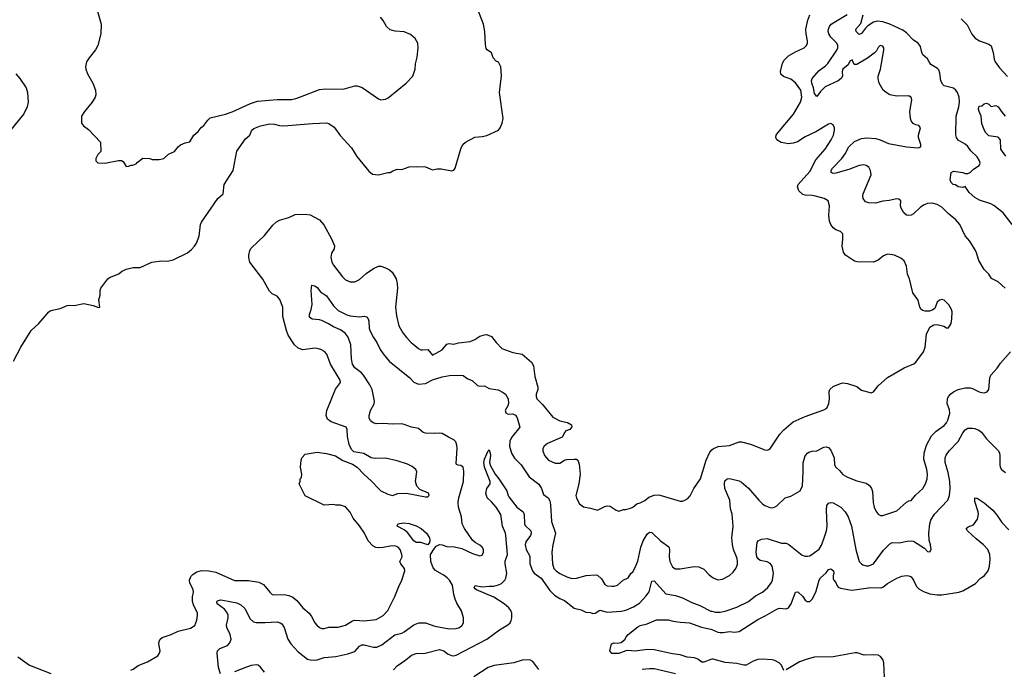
# Model space of a CAD drawing. Header units: inches. Extents: x 1771504 to 1971212, y 471788 to 643615.
# Tile 51 of 256: x 1854127 to 1862481, y 491114 to 496629. Entities that reach past the tile are written whole.
import ezdxf

# ---------------------------------------------------------------- set-up
doc = ezdxf.new("R2010")
doc.units = ezdxf.units.IN
doc.header["$MEASUREMENT"] = 0
doc.layers.add('B8459', color=7, linetype='Continuous')
doc.layers.add('B8469', color=7, linetype='Continuous')

msp = doc.modelspace()

# ---------------------------------------------------------------- linework, layer by layer
at = {"layer": 'B8459', "color": 5}
for points, elevation in [([(1854073.6, 493730), (1854135.1, 493850), (1854222.9, 493990), (1854289.7, 494050.3), (1854372.7, 494150), (1854390, 494160.4), (1854470, 494176.4), (1854530, 494201.6), (1854550, 494206), (1854590, 494201.6), (1854670, 494219.3), (1854750, 494204), (1854795.3, 494184.7), (1854806, 494190), (1854798, 494250), (1854808.7, 494290), (1854809, 494330), (1854815.3, 494350), (1854875.3, 494430), (1854890, 494441), (1854968.9, 494471.1), (1854990, 494491.3), (1855030, 494511), (1855090, 494526), (1855150, 494526), (1855249.1, 494570.9), (1855330, 494580.7), (1855380.2, 494579.8), (1855430, 494591), (1855550, 494651), (1855583.2, 494676.8), (1855610, 494706), (1855627.2, 494732.8), (1855649.7, 494790.3), (1855660.3, 494890), (1855669.1, 494910.9), (1855808.2, 495111.8), (1855852.6, 495150), (1855861.1, 495230), (1855937.5, 495350), (1855970, 495511.8), (1856043.4, 495616.6), (1856080.5, 495650), (1856095.1, 495690), (1856113.8, 495706.2), (1856170, 495729), (1856250, 495744), (1856290, 495743.2), (1856330, 495731.4), (1856367.9, 495727.9), (1856610, 495748.1), (1856730, 495753), (1856750, 495747.7), (1856795.3, 495715.3), (1856845.1, 495645.1), (1856941.8, 495541.8), (1856988.3, 495468.3), (1857090, 495342.8), (1857119.1, 495319.1), (1857170, 495310.8), (1857250, 495331.3), (1857270, 495331.3), (1857293.6, 495346.4), (1857330, 495358.8), (1857370, 495356), (1857430, 495378.8), (1857490, 495384), (1857570, 495380.7), (1857630, 495354.8), (1857670, 495364), (1857703.5, 495363.5), (1857794.6, 495345.4), (1857810, 495352), (1857822, 495370), (1857870, 495534), (1857888, 495570), (1857908, 495590), (1857989.5, 495630.5), (1858050, 495637.3), (1858090, 495647.3), (1858188.7, 495690), (1858204, 495710), (1858221.2, 495750), (1858229.1, 495790.9), (1858198, 496010), (1858213.6, 496153.6), (1858208.7, 496228.7), (1858188.4, 496268.4), (1858170, 496278), (1858145.2, 496305.2), (1858130, 496348), (1858093.2, 496373.2), (1858085.6, 496385.6), (1858078, 496418), (1858073.2, 496530), (1858062.7, 496590), (1858008.7, 496730)], 420), ([(1854785.5, 496710), (1854819.3, 496590), (1854816.4, 496510), (1854790.4, 496410), (1854770, 496373.2), (1854715.2, 496304.8), (1854694.8, 496270), (1854684, 496230), (1854686.8, 496210), (1854702.8, 496170), (1854746.8, 496090), (1854770, 496032), (1854773.4, 495990), (1854766.8, 495970), (1854742.8, 495930), (1854678, 495850), (1854651.3, 495810), (1854652, 495750), (1854667.1, 495727.1), (1854710, 495698), (1854812, 495590), (1854814, 495510), (1854790, 495486), (1854774, 495450), (1854774, 495430), (1854790, 495414), (1854850, 495412), (1854965.6, 495434.4), (1854990, 495434.8), (1855004, 495424), (1855030, 495382), (1855050, 495384.7), (1855072.7, 495392.7), (1855087.3, 495392.7), (1855115.3, 495404.7), (1855123.1, 495416.9), (1855172.7, 495452.7), (1855230, 495452), (1855250, 495442), (1855310, 495442), (1855350, 495451.3), (1855390, 495486.8), (1855439, 495510), (1855470, 495551), (1855490, 495566), (1855530, 495584.7), (1855570, 495592), (1855604, 495650), (1855640.2, 495679.8), (1855666.8, 495713.2), (1855690, 495731.3), (1855722.5, 495777.5), (1855742.9, 495797.1), (1855872.1, 495827.9), (1855930, 495847.3), (1856083.8, 495916.2), (1856143.8, 495936.2), (1856310, 495952.4), (1856432.5, 495952.5), (1856470, 495959.5), (1856510, 495973.7), (1856670, 496037.4), (1856723.1, 496043.1), (1856870, 496038.8), (1856970, 496067.7), (1856990, 496067.7), (1857032.3, 496052.3), (1857170, 495956.3), (1857190, 495948.4), (1857230, 495953.4), (1857254.2, 495965.8), (1857407, 496090), (1857461.6, 496150), (1857481.6, 496210), (1857485.8, 496254.2), (1857498.4, 496310), (1857506.6, 496390), (1857503.7, 496430), (1857482.7, 496470), (1857442.7, 496502.7), (1857390, 496527.3), (1857311.7, 496531.7), (1857270, 496543.7), (1857239, 496570), (1857210, 496622), (1857188.7, 496650)], 440), ([(1854093.4, 496170), (1854127.7, 496130), (1854182, 496050), (1854193, 496010), (1854198, 495930), (1854190.5, 495890), (1854162, 495830), (1854041.4, 495678.6)], 420), ([(1855070, 491107.1), (1855090, 491115.3), (1855132.4, 491147.6), (1855210, 491179.1), (1855297.6, 491230), (1855313.3, 491250), (1855318, 491270), (1855307.6, 491330), (1855309.6, 491350), (1855318, 491370), (1855335.2, 491384.8), (1855412.7, 491410), (1855470, 491438.3), (1855576, 491464), (1855613, 491487), (1855629.7, 491530.3), (1855636.3, 491570), (1855634.7, 491590), (1855600.6, 491660.6), (1855591.6, 491690), (1855591.6, 491728.4), (1855600.3, 491770), (1855598.2, 491790), (1855569.8, 491849.8), (1855568.8, 491870), (1855579.2, 491900.8), (1855597.7, 491922.3), (1855630, 491941.3), (1855670, 491952.2), (1855730.2, 491950.2), (1855790, 491938.2), (1855950, 491868.2), (1856067, 491867), (1856154.4, 491854.4), (1856194.7, 491834.7), (1856250, 491768), (1856270, 491750.5), (1856290, 491747), (1856370, 491748.9), (1856410, 491740.9), (1856445.6, 491725.6), (1856479.4, 491699.4), (1856530, 491636.4), (1856581.6, 491590), (1856602.3, 491562.3), (1856630.5, 491510), (1856648, 491490), (1856670, 491470.5), (1856690, 491461.6), (1856710, 491461.3), (1856750, 491471.8), (1856830, 491472.9), (1856859.8, 491480.2), (1856890, 491489.1), (1856950, 491525.8), (1856970, 491531.3), (1857050, 491526.4), (1857150, 491538.3), (1857210, 491572.3), (1857250, 491613.4), (1857310, 491731.3), (1857343.2, 491816.8), (1857370, 491871.6), (1857395.6, 491950), (1857390.8, 491970.8), (1857359.8, 492010), (1857352.4, 492030), (1857371.2, 492070), (1857369.6, 492090), (1857353.5, 492130), (1857337.6, 492150), (1857310, 492161.7), (1857270, 492160.5), (1857210, 492147.3), (1857170, 492145.6), (1857149.6, 492149.6), (1857123.8, 492163.8), (1857084.4, 492204.4), (1857051.2, 492270), (1857010, 492332), (1856957.2, 492397.2), (1856930, 492448.7), (1856890, 492494), (1856850, 492509), (1856810, 492509), (1856790, 492514), (1856710, 492508.7), (1856550, 492588), (1856498, 492690), (1856506, 492710), (1856506, 492730), (1856516.4, 492743.6), (1856522, 492770), (1856508.7, 492830), (1856515.3, 492890), (1856522, 492910), (1856550, 492942), (1856650, 492958.8), (1856730, 492946.8), (1856807.1, 492927.1), (1856868.1, 492888.1), (1856950, 492854.8), (1856990.5, 492830.5), (1857046.8, 492770), (1857112.8, 492712.8), (1857170, 492648), (1857190, 492630.6), (1857250, 492602), (1857290, 492590.8), (1857334.2, 492605.8), (1857410, 492610.7), (1857570, 492578.8), (1857590, 492578), (1857602, 492590), (1857595.3, 492610), (1857522, 492642), (1857497.2, 492670), (1857483.7, 492710), (1857496, 492790), (1857489, 492810), (1857456.9, 492836.9), (1857417.1, 492857.1), (1857330, 492885.1), (1857230, 492905.6), (1857143.7, 492903.7), (1857109.3, 492909.3), (1857045.6, 492945.6), (1856961.5, 492961.5), (1856941.2, 492981.2), (1856922, 493022), (1856908, 493090), (1856906, 493150), (1856897, 493170), (1856770, 493214.3), (1856738.5, 493238.5), (1856726.3, 493270), (1856734, 493310), (1856806.3, 493493.7), (1856847.6, 493550), (1856845.6, 493570), (1856764.7, 493704.7), (1856732.7, 493790), (1856711.9, 493811.9), (1856682, 493830), (1856650, 493838.7), (1856630, 493839.7), (1856530, 493826.3), (1856490, 493840.9), (1856458.5, 493870), (1856406, 493950), (1856389.1, 493990), (1856358.2, 494110), (1856358.7, 494190), (1856334.7, 494254.7), (1856310, 494281.6), (1856270, 494303), (1856245.4, 494325.4), (1856190, 494426.9), (1856078.9, 494570), (1856069.6, 494610), (1856069.6, 494630), (1856078.7, 494670), (1856089.6, 494690), (1856203.5, 494796.5), (1856274.5, 494885.5), (1856306.7, 494913.3), (1856330, 494926.4), (1856410, 494950.7), (1856463.6, 494976.4), (1856550, 494978.7), (1856590, 494972.2), (1856670, 494930.4), (1856706.9, 494886.9), (1856771.8, 494770), (1856796.5, 494710), (1856796, 494684), (1856773.5, 494646.5), (1856766.3, 494613.7), (1856776.5, 494570), (1856790, 494543.8), (1856864.8, 494444.8), (1856890, 494420.3), (1856930, 494403.7), (1856970, 494403.1), (1857010, 494424.9), (1857066, 494474), (1857130, 494516), (1857170, 494536.4), (1857190, 494537.6), (1857230, 494523.7), (1857264.5, 494504.5), (1857285.7, 494485.7), (1857319.6, 494430), (1857330.3, 494390), (1857332.6, 494350), (1857314.9, 494190), (1857324.7, 494115.3), (1857344.2, 494030), (1857377.6, 493970), (1857408.5, 493930), (1857448.4, 493890), (1857510, 493838.7), (1857530, 493827.4), (1857545.5, 493825.5), (1857590.2, 493830.2), (1857630, 493780.4), (1857710, 493827.2), (1857750, 493874.7), (1857770, 493879), (1857810, 493873.7), (1857850, 493886), (1857950, 493896.9), (1857987.2, 493912.8), (1858030, 493943.7), (1858070, 493954.9), (1858090, 493955.5), (1858130, 493939.1), (1858168.4, 493890), (1858218.3, 493838.3), (1858310, 493803.6), (1858390, 493790.3), (1858470, 493723.1), (1858486.9, 493690), (1858498.8, 493598.8), (1858522.2, 493510), (1858522.4, 493490), (1858509, 493449), (1858507.8, 493430), (1858515.3, 493410), (1858563.4, 493363.4), (1858650, 493253.6), (1858710, 493222.6), (1858774.8, 493210), (1858807.3, 493190), (1858812, 493172), (1858793.4, 493150), (1858761.3, 493138.7), (1858751.2, 493128.8), (1858730, 493085.4), (1858604, 493030), (1858577.1, 493010), (1858566.4, 492990), (1858564.4, 492970), (1858578.7, 492930), (1858613, 492890), (1858670, 492865.3), (1858710, 492865.5), (1858750, 492888.9), (1858770, 492894.9), (1858830, 492899.6), (1858850, 492897.4), (1858863, 492890), (1858874.8, 492854.8), (1858883.2, 492770), (1858871.2, 492690), (1858846, 492590), (1858850, 492566.8), (1858877.7, 492517.7), (1858910, 492493.4), (1858970, 492482.8), (1859030, 492466), (1859090, 492496), (1859110, 492501), (1859138, 492498), (1859186.4, 492466.4), (1859210, 492458), (1859248.9, 492471.1), (1859270, 492471.3), (1859310, 492481), (1859330, 492491.3), (1859361.5, 492518.5), (1859390, 492527.3), (1859430, 492547.7), (1859463.6, 492576.4), (1859510, 492592.4), (1859550, 492594.4), (1859570, 492590.4), (1859730, 492541.6), (1859750, 492541.6), (1859769, 492550), (1859794.5, 492565.5), (1859814.2, 492585.8), (1859846.3, 492650), (1859901.7, 492730), (1859950.8, 492889.2), (1859981.7, 492958.3), (1860000, 492976.1)], 380), ([(1855830, 491077.2), (1855812.8, 491130), (1855803.1, 491250), (1855805.1, 491270), (1855824.5, 491290), (1855890, 491316.5), (1855910, 491338.7), (1855920.2, 491370), (1855911.5, 491410), (1855883.7, 491470), (1855882.2, 491490), (1855896.1, 491550), (1855895.5, 491575.5), (1855882.1, 491602.1), (1855864, 491624), (1855802.4, 491670), (1855798.4, 491690), (1855804.4, 491695.6), (1855830, 491704.6), (1855850, 491701.5), (1855970, 491677.6), (1856002.8, 491662.8), (1856036.5, 491630), (1856081.5, 491541.5), (1856110, 491516.5), (1856132.2, 491512.2), (1856210, 491511.2), (1856310, 491518.3), (1856336.3, 491510), (1856350, 491499.3), (1856370.2, 491470.2), (1856403.2, 491370), (1856426.5, 491330), (1856490, 491263.7), (1856570, 491200.8), (1856590, 491193.4), (1856630, 491191.1), (1856650, 491194), (1856710, 491215.8), (1856810, 491222.4), (1856910, 491245.8), (1856970, 491266.7), (1857010, 491311.4), (1857030, 491322.3), (1857050, 491321.9), (1857130, 491301.6), (1857157, 491303), (1857198, 491322), (1857310, 491408.2), (1857370, 491422), (1857390, 491431.8), (1857470, 491491.7), (1857512.4, 491507.6), (1857570, 491507.8), (1857650, 491481.2), (1857770, 491459), (1857830, 491459.5), (1857858, 491470), (1857880.9, 491490), (1857892, 491510), (1857891.6, 491550), (1857876.3, 491610), (1857835.7, 491675.7), (1857820.3, 491710), (1857809.9, 491749.9), (1857798.4, 491830), (1857773.8, 491870), (1857754, 491890), (1857728.4, 491910), (1857653.6, 491953.6), (1857634.7, 491974.7), (1857615.4, 492030), (1857613.2, 492090), (1857642.5, 492137.5), (1857661.6, 492158.4), (1857690, 492173.7), (1857710, 492171.8), (1857750, 492156.1), (1857815.3, 492155.3), (1857879, 492139), (1857970, 492096.4), (1858030, 492076.3), (1858050, 492082.8), (1858062, 492110), (1858060.7, 492130), (1858051.2, 492151.2), (1858030, 492169.4), (1857990, 492189.5), (1857970, 492209.4), (1857900.5, 492310), (1857879.7, 492350), (1857875.1, 492410), (1857850.9, 492490), (1857847.4, 492530), (1857853, 492570), (1857893, 492710), (1857895.9, 492795.9), (1857889.4, 492830), (1857870, 492845.1), (1857846, 492846), (1857833.6, 492853.6), (1857830, 492862), (1857838.5, 492990), (1857835.8, 493015.8), (1857825.8, 493045.8), (1857810, 493063.5), (1857763.9, 493083.9), (1857710, 493115.6), (1857690, 493119.6), (1857650, 493115.1), (1857570, 493117.6), (1857550, 493123.7), (1857510, 493157.7), (1857450, 493171.1), (1857390, 493193.3), (1857370, 493197.6), (1857290, 493194.6), (1857210, 493201.5), (1857150, 493198.9), (1857125.7, 493205.7), (1857103.5, 493223.5), (1857090.8, 493250), (1857091.6, 493270), (1857103.7, 493310), (1857133, 493367), (1857135.8, 493390), (1857116.2, 493490), (1857097.3, 493530), (1857043.7, 493610), (1857025.8, 493630), (1856970, 493675), (1856950, 493704.2), (1856940.9, 493750), (1856935, 493870), (1856914.1, 493934.1), (1856888.4, 493968.4), (1856850, 493996.2), (1856790, 494020.3), (1856747.6, 494047.6), (1856690, 494074.7), (1856670, 494082.2), (1856608.1, 494088.1), (1856584.5, 494104.5), (1856586, 494126), (1856600.9, 494170), (1856607.3, 494210), (1856599.5, 494330), (1856605.6, 494374.4), (1856630, 494370.5), (1856650, 494355.5), (1856679.2, 494319.2), (1856730, 494283.7), (1856790, 494200.3), (1856830, 494161.7), (1856902.8, 494122.8), (1856930, 494114.6), (1857010, 494106), (1857050, 494112.4), (1857070, 494107.7), (1857082.4, 494090), (1857088.8, 494070), (1857091.7, 494011.7), (1857097.6, 493990), (1857128.2, 493930), (1857155.8, 493890), (1857184.4, 493830), (1857210, 493793.4), (1857262.4, 493730), (1857435.8, 493590), (1857470, 493553), (1857510, 493536.3), (1857570, 493539.6), (1857630, 493572.9), (1857710, 493596.2), (1857772.5, 493607.5), (1857870, 493612.4), (1857890, 493608.2), (1857930, 493579.3), (1857965.3, 493565.3), (1858010, 493524), (1858030, 493519.1), (1858070, 493521.3), (1858110, 493498.4), (1858185.5, 493485.5), (1858230, 493465.5), (1858250, 493450.5), (1858270.2, 493410.2), (1858274.4, 493370), (1858268.8, 493350), (1858246, 493310), (1858251.4, 493291.4), (1858270, 493281.1), (1858310, 493282.4), (1858332.7, 493272.7), (1858348.9, 493250), (1858370.4, 493170), (1858298.9, 493081.1), (1858284.7, 493050), (1858281.8, 493010), (1858299.3, 492950), (1858326.3, 492906.3), (1858381.7, 492850), (1858449.4, 492749.4), (1858530, 492686), (1858553.4, 492650), (1858570, 492599.1), (1858610, 492570.5), (1858624.5, 492544.5), (1858631, 492510), (1858639.6, 492370), (1858671.7, 492270), (1858649.4, 492170.6), (1858643, 492110), (1858647.2, 492010), (1858659.3, 491970), (1858678.9, 491950), (1858710, 491928.7), (1858770, 491898), (1858810, 491886.6), (1858850, 491888.7), (1858932, 491912), (1859010, 491917.6), (1859030, 491914), (1859061.8, 491881.8), (1859090, 491833), (1859110, 491823.1), (1859150, 491818.8), (1859170, 491818.8), (1859198, 491830), (1859248, 491870), (1859288.9, 491891.1), (1859313.2, 491926.8), (1859330, 491942), (1859350, 491978), (1859370, 492031), (1859396.5, 492150), (1859415.8, 492204.2), (1859450, 492262.4), (1859470, 492278.4), (1859490, 492277.1), (1859564.5, 492204.5), (1859634.5, 492154.5), (1859639.6, 492130), (1859636.9, 492070), (1859643.2, 492030), (1859665.5, 491985.5), (1859688.4, 491968.4), (1859730, 491966.4), (1859850, 491987.8), (1859890, 491983.1), (1859930, 491963.1), (1859976.7, 491916.7), (1860000, 491899.3)], 360), ([(1857298.2, 491110), (1857330, 491143.2), (1857404.3, 491195.7), (1857450, 491234.4), (1857490, 491249), (1857567.7, 491252.3), (1857690, 491281.3), (1857724.4, 491270), (1857762.2, 491242.2), (1857790, 491230.2), (1857810, 491228.4), (1857830, 491233.2), (1858089.2, 491370.8), (1858196.3, 491450), (1858268.2, 491491.8), (1858286.9, 491510), (1858297.6, 491530), (1858303.1, 491550), (1858303.1, 491590), (1858294.7, 491614.7), (1858276.9, 491636.9), (1858236.3, 491670), (1858150, 491726.2), (1858002, 491790), (1857990, 491797.2), (1857982.9, 491810), (1857990, 491826), (1858050, 491815.8), (1858110, 491820.7), (1858150, 491818.9), (1858190, 491830.3), (1858216, 491844), (1858242, 491870), (1858251.4, 491888.6), (1858259.1, 491930), (1858244.4, 492010), (1858246.8, 492033.2), (1858266.3, 492090), (1858252.7, 492250), (1858248.7, 492270), (1858223.2, 492330), (1858209, 492429), (1858170, 492490.9), (1858130, 492537.2), (1858092.2, 492570), (1858081.1, 492610), (1858089.7, 492650), (1858117.6, 492690), (1858118.2, 492710), (1858070, 492829), (1858065.3, 492870), (1858070, 492897.3), (1858102, 492970), (1858110, 492978), (1858118.8, 492950), (1858120.5, 492930), (1858111.6, 492870), (1858121.6, 492841.6), (1858160.3, 492770), (1858192.7, 492732.7), (1858260.2, 492630), (1858270.2, 492590), (1858278, 492578), (1858345.3, 492490), (1858399.5, 492450), (1858408.2, 492428.2), (1858410.3, 492350.3), (1858415.1, 492335.1), (1858462.8, 492290), (1858466.5, 492270), (1858460.2, 492250), (1858422.5, 492197.5), (1858415.6, 492170), (1858422.6, 492130), (1858454.8, 492074.8), (1858454, 492010), (1858476.5, 491950), (1858491.8, 491931.8), (1858550, 491887.4), (1858624.6, 491784.6), (1858664.3, 491744.3), (1858710, 491714.9), (1858750, 491698.4), (1858830, 491633.1), (1858890, 491619), (1858930, 491600.8), (1858970, 491596.9), (1858990, 491587.4), (1859010, 491590.4), (1859050, 491616.9), (1859110, 491599.7), (1859230, 491608.4), (1859270, 491616), (1859335.1, 491644.9), (1859384.3, 491675.7), (1859443.3, 491736.7), (1859466.8, 491773.2), (1859490, 491862), (1859510, 491865.5), (1859610, 491754), (1859690, 491740.2), (1859750, 491720.7), (1859830, 491682.4), (1859897.1, 491657.1), (1859990, 491609), (1860000, 491606.8)], 340), ([(1860000, 491199.2), (1859990, 491198.7), (1859930, 491173.6), (1859915.6, 491175.6), (1859880.3, 491200.3), (1859851.8, 491211.8), (1859790, 491218.4), (1859730, 491237.7), (1859665.4, 491245.4), (1859510, 491279.8), (1859450, 491281.2), (1859350, 491268.2), (1859286.3, 491273.7), (1859268.9, 491271.1), (1859210, 491248.4), (1859150, 491248.2), (1859134.5, 491270), (1859147.3, 491330), (1859170, 491339.1), (1859195.9, 491335.9), (1859230, 491343), (1859262.7, 491370), (1859272.3, 491390), (1859289.3, 491410), (1859370, 491474.6), (1859390, 491487.2), (1859450, 491499.5), (1859530, 491534), (1859630, 491535.3), (1859670, 491523.6), (1859730, 491513.8), (1859810, 491509.2), (1859912.9, 491472.9), (1859990, 491456.4), (1860000, 491452)], 320), ([(1854110, 491219.6), (1854210, 491149), (1854390, 491079.7)], 380), ([(1856203.9, 491090), (1856170, 491132.8), (1856150, 491148.3), (1856131.8, 491151.8), (1856090, 491146.4), (1856050, 491132.9), (1855950, 491092.9)], 360), ([(1858530, 491111.8), (1858481.1, 491181.1), (1858454.7, 491194.7), (1858390, 491193), (1858320.7, 491170), (1858152.5, 491147.5), (1858102, 491130), (1857981.1, 491050)], 340), ([(1859690, 491075.9), (1859510, 491117.1), (1859470, 491118.4), (1859407.8, 491112.2)], 340)]:
    msp.add_lwpolyline(points, dxfattribs=dict(at, elevation=elevation))
at = {"layer": 'B8459', "color": 5, "elevation": 360}
msp.add_lwpolyline([(1857590, 492169.6), (1857530.7, 492190.7), (1857490, 492192), (1857470, 492203.9), (1857417, 492277), (1857390, 492298), (1857329.2, 492330), (1857334, 492346), (1857338, 492350), (1857383.5, 492356.5), (1857430, 492352.6), (1857490, 492333.1), (1857533.4, 492310), (1857578, 492270), (1857603.8, 492230), (1857608, 492210), (1857604.9, 492190)], close=True, dxfattribs=at)
at = {"layer": 'B8469', "color": 5}
for points, elevation in [([(1860000, 492976.1), (1860012.1, 492987.9), (1860054.3, 493005.7), (1860150, 493013.8), (1860230, 493044.6), (1860250, 493044.9), (1860326.3, 493026.3), (1860450, 492976.3), (1860470, 492974), (1860490, 492982.8), (1860575.1, 493110), (1860610, 493146.4), (1860690, 493214.4), (1860790, 493260.3), (1860950, 493316), (1860974.5, 493330), (1860992.8, 493370), (1860998, 493410), (1860995.6, 493470), (1861000.7, 493490), (1861030, 493514), (1861090, 493542), (1861110, 493544.9), (1861150, 493540.7), (1861230, 493515.5), (1861270, 493484.9), (1861350, 493460.7), (1861370, 493470.7), (1861410, 493520.5), (1861490, 493590.4), (1861630, 493672.7), (1861713.1, 493706.9), (1861730, 493722.8), (1861795.1, 493810), (1861809.4, 493850), (1861821.5, 493958.5), (1861850, 494018), (1861882, 494038), (1861910, 494041), (1861966.4, 494026.4), (1861990, 494012), (1862007.3, 494012.7), (1862029.1, 494050.9), (1862036, 494090), (1862038, 494150), (1862032.3, 494170), (1862010, 494209), (1861970, 494249), (1861950, 494252.7), (1861930, 494249), (1861911, 494230), (1861890, 494178), (1861870, 494162), (1861845.4, 494154.6), (1861810, 494154), (1861790, 494159), (1861775.3, 494170), (1861765.2, 494190), (1861748.9, 494248.9), (1861704, 494310), (1861675.3, 494430), (1861659, 494470), (1861650, 494538), (1861630, 494582), (1861603.2, 494603.2), (1861548, 494630), (1861490, 494638), (1861455.2, 494624.8), (1861410, 494586.6), (1861370, 494572), (1861232.1, 494572.1), (1861210, 494578), (1861134, 494630), (1861116.6, 494656.6), (1861106.3, 494706.3), (1861112, 494770), (1861109.3, 494810), (1861089.6, 494829.6), (1861050, 494845.1), (1861030, 494861.6), (1861009.8, 494889.8), (1860997.3, 494917.3), (1860991.6, 494970), (1860997.6, 495050), (1860987.3, 495090), (1860952.7, 495110), (1860879, 495130), (1860850, 495136), (1860790, 495139.1), (1860770, 495145.4), (1860737.4, 495177.4), (1860725.7, 495210), (1860731.2, 495230), (1860830, 495340.9), (1860881.1, 495438.9), (1860959.7, 495530), (1861012.8, 495610), (1861030.8, 495650), (1861041.1, 495690), (1861040.5, 495710), (1861030, 495736), (1861010, 495747), (1860990, 495742.4), (1860882.3, 495677.7), (1860790, 495635.5), (1860726.5, 495593.5), (1860690, 495579.8), (1860650, 495575.9), (1860587.4, 495587.4), (1860551.5, 495610), (1860542.4, 495630), (1860546.3, 495650), (1860558.3, 495670), (1860693.1, 495826.9), (1860751.1, 495930), (1860763.7, 495970), (1860754.5, 496030), (1860710, 496092.8), (1860670, 496123.5), (1860607.2, 496147.2), (1860585.6, 496165.6), (1860582, 496190), (1860598.9, 496261.1), (1860613.4, 496286.6), (1860650, 496322), (1860710, 496357.6), (1860782, 496390), (1860801.2, 496410), (1860811.5, 496428.5), (1860811.7, 496448.3), (1860799.7, 496510), (1860797.7, 496550), (1860813.9, 496626.1), (1860830.7, 496669.3)], 380), ([(1862489.2, 494350), (1862430, 494402.7), (1862371.9, 494431.9), (1862349.3, 494470), (1862309.7, 494509.7), (1862264.4, 494584.4), (1862245.6, 494650), (1862235.1, 494670), (1862187.7, 494747.7), (1862150, 494793.2), (1862104.5, 494890), (1862069.7, 494929.7), (1862003.7, 494983.7), (1861950, 495038), (1861910, 495060.4), (1861870, 495072.2), (1861830, 495069.7), (1861801.7, 495058.3), (1861770, 495037.7), (1861710, 494981.6), (1861690, 494969.7), (1861670, 494966.3), (1861649.7, 494969.7), (1861627.3, 494990), (1861604.5, 495030), (1861599.5, 495050), (1861602.7, 495090), (1861586.6, 495106.6), (1861569.4, 495109.4), (1861504.5, 495095.5), (1861450, 495089.7), (1861387.9, 495072.1), (1861330, 495073.6), (1861303.3, 495083.3), (1861283.1, 495110), (1861280.3, 495130), (1861283.8, 495150), (1861350.9, 495310.9), (1861345.7, 495350), (1861330, 495376.3), (1861310, 495391.1), (1861290, 495396), (1861250, 495390.9), (1861161.6, 495358.4), (1861050, 495326), (1861030, 495322.7), (1861011.7, 495331.7), (1861012.6, 495350), (1861023.1, 495370), (1861102.2, 495450), (1861129.8, 495490), (1861160.4, 495550), (1861210, 495594.3), (1861270, 495620.8), (1861313.8, 495626.2), (1861390, 495620.7), (1861428.6, 495608.6), (1861497.4, 495577.4), (1861650, 495548.4), (1861750, 495541.3), (1861772.3, 495550), (1861771.3, 495570), (1861752.8, 495630), (1861752.8, 495650), (1861769.3, 495710), (1861755.3, 495730), (1861730, 495736.2), (1861708.5, 495748.5), (1861691, 495771), (1861684.4, 495790), (1861680.4, 495850), (1861696.3, 495950), (1861690, 495969), (1861670, 495982), (1861570, 495978.7), (1861510, 495992), (1861477.2, 496010), (1861453.2, 496030), (1861418, 496090), (1861409.5, 496130), (1861411.8, 496150), (1861431.6, 496210), (1861459.5, 496370), (1861459.5, 496390), (1861450, 496405.2), (1861426.8, 496410), (1861410, 496393.2), (1861395.6, 496364.4), (1861376.4, 496343.6), (1861318.9, 496301.1), (1861230, 496249.6), (1861208, 496250), (1861190, 496288), (1861170, 496278), (1861155.2, 496244.8), (1861111, 496209), (1861106, 496190), (1861108, 496150), (1861096.4, 496130), (1861070, 496109.8), (1860962.1, 496057.9), (1860920.3, 496019.7), (1860890, 495976), (1860870, 496002), (1860862.9, 496050), (1860849, 496090), (1860845.6, 496110), (1860850, 496130.4), (1860910, 496198.4), (1860962.6, 496237.4), (1860982.2, 496257.8), (1861060.5, 496370), (1861068, 496390), (1861068, 496410), (1861058.9, 496430), (1861010, 496481.5), (1860990.8, 496510), (1860985.8, 496530), (1860987.7, 496550), (1860996.8, 496570), (1861012.4, 496590), (1861033.6, 496606.4), (1861146.9, 496673.1)], 360), ([(1862547.6, 494890), (1862469.7, 494989.7), (1862391.6, 495051.6), (1862366.4, 495066.4), (1862270, 495097.8), (1862230, 495119.3), (1862181.5, 495161.5), (1862150, 495214), (1862130, 495205.2), (1862090.6, 495209.4), (1862066, 495226), (1862046, 495230), (1862030, 495246), (1862022, 495270), (1862030, 495332), (1862050, 495342), (1862130, 495331), (1862150, 495322), (1862170, 495322), (1862190, 495331), (1862219.5, 495360.5), (1862267, 495390), (1862276.9, 495410), (1862271.1, 495430), (1862250, 495463.6), (1862195.4, 495515.4), (1862170, 495551.5), (1862150, 495571.1), (1862090, 495605.1), (1862074.7, 495630), (1862070.8, 495650.8), (1862071.7, 495810), (1862095.9, 495890), (1862100.3, 495930), (1862096.5, 495970), (1862083.5, 496010), (1862070.6, 496030.6), (1862050, 496048.3), (1861970, 496068.4), (1861958.4, 496078.4), (1861942, 496110), (1861934.5, 496174.5), (1861923.8, 496203.8), (1861914.3, 496214.3), (1861858, 496250), (1861842.4, 496270), (1861830, 496296.9), (1861790.7, 496330.7), (1861779.8, 496350), (1861770, 496402.9), (1861750, 496429.7), (1861710, 496455.8), (1861650, 496518.9), (1861621, 496541), (1861510, 496592), (1861450.5, 496610.5), (1861403.4, 496616.6), (1861370, 496608.1), (1861322.9, 496577.1), (1861302.6, 496557.4), (1861270, 496511.3), (1861250, 496502.4), (1861223.1, 496530), (1861221.5, 496550), (1861262.6, 496597.4), (1861283.9, 496670)], 340), ([(1862115.8, 496635.8), (1862166.7, 496586.7), (1862206.4, 496506.4), (1862233.1, 496473.1), (1862269.2, 496449.2), (1862350, 496420.9), (1862368.1, 496408.1), (1862386.5, 496350), (1862393.3, 496293.3), (1862402.4, 496270), (1862440, 496220), (1862508.1, 496148.1)], 340), ([(1862493.7, 495470), (1862451.5, 495530), (1862449.6, 495610), (1862430, 495632.8), (1862350, 495643.7), (1862323.7, 495670), (1862310, 495694), (1862290, 495748.7), (1862283.5, 495810), (1862266, 495850), (1862262.7, 495870), (1862264, 495890), (1862270, 495896), (1862290, 495898), (1862310, 495916), (1862330, 495921), (1862350, 495912), (1862370, 495892), (1862410, 495900.7), (1862430, 495890.5), (1862461.4, 495841.4), (1862489.3, 495809.3)], 320), ([(1860000, 491899.3), (1860010, 491891.8), (1860050, 491873.7), (1860090, 491879.5), (1860149.8, 491910.2), (1860180.5, 491939.5), (1860204, 491970), (1860215.8, 492004.2), (1860217.6, 492030), (1860213.9, 492053.9), (1860183.5, 492130), (1860173.8, 492173.8), (1860168.8, 492231.2), (1860181.2, 492330), (1860172.4, 492430), (1860157.9, 492477.9), (1860150.6, 492550), (1860109.8, 492650), (1860105.3, 492690), (1860110, 492713), (1860130, 492730.4), (1860150, 492733.7), (1860230, 492713.7), (1860250, 492702.6), (1860310, 492653.1), (1860397.8, 492550), (1860430, 492518.9), (1860450, 492504.6), (1860490, 492488.7), (1860510, 492484.4), (1860529.7, 492490.3), (1860550, 492503), (1860622.7, 492570), (1860670, 492585.3), (1860750, 492630.4), (1860768, 492672), (1860774.6, 492790), (1860773.3, 492866.7), (1860792.3, 492927.7), (1860809.5, 492950), (1860822.9, 492957.1), (1860850, 492965.7), (1860890, 492970.3), (1860950, 493000.4), (1860970, 493001.6), (1860990, 492996.3), (1861010, 492976), (1861036.5, 492910), (1861039.5, 492850), (1861050.3, 492830.3), (1861082.3, 492802.3), (1861110, 492768.5), (1861150, 492744.2), (1861230, 492714), (1861310, 492694.9), (1861335.9, 492675.9), (1861352.7, 492650), (1861362.9, 492622.9), (1861368.7, 492530), (1861377, 492490), (1861393.1, 492453.1), (1861410, 492430.7), (1861430, 492420.5), (1861450, 492420.4), (1861570, 492458.9), (1861650, 492533), (1861670, 492544), (1861690, 492547.3), (1861727.5, 492592.5), (1861790, 492648.2), (1861813.3, 492690), (1861826.3, 492730), (1861829.7, 492770), (1861823.1, 492810), (1861798, 492898), (1861800.7, 492950), (1861821.9, 493018.1), (1861863.3, 493096.7), (1861903.4, 493136.6), (1861970, 493184), (1861990, 493207.2), (1862001.8, 493230), (1862019.8, 493290), (1862017, 493317), (1861994.7, 493370), (1861998, 493410), (1862008.4, 493430), (1862027.4, 493452.6), (1862050, 493468.9), (1862090, 493488.7), (1862150, 493503.7), (1862190, 493504.9), (1862210, 493499.5), (1862266.8, 493470), (1862290, 493463.7), (1862310, 493462), (1862336, 493470), (1862349.3, 493490), (1862357, 493590), (1862366.6, 493610), (1862419.3, 493670), (1862447.6, 493712.4), (1862532.7, 493810)], 360), ([(1860000, 491606.8), (1860030, 491600.2), (1860070, 491600.8), (1860111.7, 491608.3), (1860210, 491640.7), (1860309.9, 491690.1), (1860370, 491738), (1860430, 491770.2), (1860475.6, 491810), (1860504.5, 491850), (1860513.3, 491870), (1860522.6, 491930), (1860510, 491991.2), (1860493.5, 492013.5), (1860470, 492027.1), (1860410, 492039.3), (1860393, 492053), (1860382.3, 492070), (1860375.2, 492110), (1860384, 492190), (1860393.7, 492206.3), (1860419.6, 492220.4), (1860470, 492223.6), (1860590, 492186.5), (1860630, 492184.6), (1860653.4, 492173.4), (1860764.7, 492084.7), (1860790, 492074.9), (1860810, 492073.4), (1860830, 492078), (1860910, 492135.3), (1860930, 492168.2), (1860947.8, 492212.2), (1860970.7, 492290), (1860976.5, 492330), (1860970.9, 492469.1), (1860975.2, 492504.8), (1860990, 492525.5), (1861009.7, 492530.3), (1861030, 492527), (1861092.7, 492490), (1861130, 492450.4), (1861155.6, 492410), (1861183.2, 492330), (1861219.6, 492130), (1861243.2, 492050), (1861250.3, 492030), (1861268.5, 492008.5), (1861281.1, 492001.1), (1861310, 491992.8), (1861330, 491994), (1861369.8, 492010.2), (1861454.5, 492125.5), (1861510, 492180.4), (1861530, 492190.3), (1861590, 492187), (1861657.1, 492202.9), (1861690, 492205.7), (1861710, 492201.1), (1861802.3, 492142.3), (1861830, 492114.8), (1861850, 492111.3), (1861861.2, 492130), (1861855.6, 492170), (1861843.5, 492210), (1861841.4, 492270), (1861849.8, 492350), (1861858.4, 492381.6), (1861888.1, 492431.9), (1862000.4, 492550), (1862016.1, 492590), (1862020.7, 492650), (1862019, 492710), (1862005.2, 492785.2), (1861977.8, 492870), (1861979.3, 492910), (1861987.7, 492932.3), (1862013.5, 492970), (1862090, 493048.7), (1862130, 493123.1), (1862150, 493147.4), (1862170, 493160.3), (1862210, 493162), (1862230, 493158.7), (1862264.3, 493144.3), (1862287.5, 493127.5), (1862330, 493070.4), (1862430.4, 492970), (1862440.4, 492950), (1862443.7, 492930), (1862442.4, 492850), (1862446.4, 492830), (1862458, 492810), (1862490, 492783.8)], 340), ([(1860000, 491452), (1860050, 491430.2), (1860070, 491426), (1860094.6, 491425.4), (1860150, 491434), (1860190.2, 491430.2), (1860230, 491435.2), (1860390, 491538.5), (1860452.8, 491567.2), (1860550, 491624.6), (1860572.2, 491632.2), (1860630, 491627.7), (1860650, 491636.3), (1860672.8, 491670), (1860710, 491770.6), (1860730, 491772.7), (1860770, 491733), (1860790, 491702), (1860806.8, 491690), (1860830, 491690.6), (1860850, 491710.6), (1860882.6, 491770), (1860909.7, 491870), (1860921.6, 491890), (1860968.1, 491931.9), (1860990, 491960.7), (1861010, 491966.8), (1861032.4, 491950), (1861034.4, 491930), (1861027.7, 491910), (1861030, 491882), (1861034.8, 491870), (1861051.8, 491851.8), (1861059.3, 491830), (1861071.8, 491811.8), (1861090, 491802), (1861170, 491787.6), (1861190, 491786.5), (1861348, 491808), (1861433.3, 491806.7), (1861450, 491812), (1861490, 491841.6), (1861570, 491888.2), (1861610, 491903.8), (1861650, 491910.5), (1861670, 491908.7), (1861690, 491899.5), (1861710, 491870.5), (1861736.5, 491816.5), (1861756.7, 491796.7), (1861794.2, 491774.2), (1861850, 491756.2), (1861910, 491745.7), (1861950, 491745.5), (1862094, 491770), (1862130, 491781.7), (1862236.4, 491843.6), (1862276.1, 491883.9), (1862311.6, 491910), (1862343, 491950), (1862355.4, 491990), (1862359.7, 492050), (1862357.4, 492090), (1862339.6, 492130), (1862304.5, 492170), (1862240.8, 492220.8), (1862167.6, 492290), (1862158, 492310), (1862175.1, 492324.9), (1862218.2, 492341.8), (1862253.6, 492390), (1862260.4, 492430), (1862258.5, 492450), (1862230, 492538), (1862230, 492570.8), (1862250, 492567.3), (1862310, 492528.4), (1862384.3, 492464.3), (1862421, 492421), (1862460.7, 492360.7), (1862519.1, 492299.1)], 320), ([(1861464.9, 491044.9), (1861457.3, 491170), (1861450, 491198.4), (1861430, 491223.9), (1861410, 491233.2), (1861370, 491237.8), (1861293.1, 491233.1), (1861233.5, 491253.5), (1861214.3, 491254.3), (1861030, 491221.6), (1860870, 491216.8), (1860816.8, 491203.2), (1860743.3, 491176.7), (1860630, 491109.8)], 320), ([(1860610, 491105.6), (1860588.9, 491150), (1860570.8, 491170), (1860534.3, 491190), (1860510, 491195.3), (1860430, 491200.6), (1860390, 491196.8), (1860350, 491184.8), (1860290.1, 491149.9), (1860270, 491148.8), (1860210, 491162.9), (1860111.3, 491171.3), (1860010, 491199.7), (1860000, 491199.2)], 320)]:
    msp.add_lwpolyline(points, dxfattribs=dict(at, elevation=elevation))

doc.saveas('drawing.dxf')
